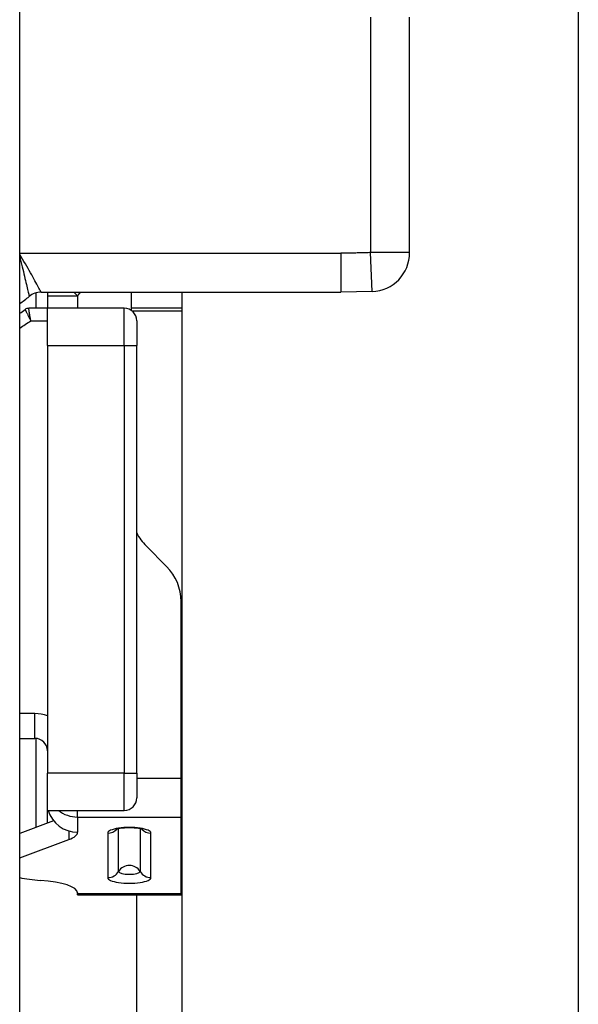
# Model space of a CAD drawing. Header units: inches. Extents: x 2.3 to 58.5, y 3.7 to 32.
# Tile 23 of 48: x 2.756 to 3.2, y 19.172 to 19.953. Entities that reach past the tile are written whole.
import ezdxf

# ---------------------------------------------------------------- set-up
doc = ezdxf.new("R2010")
doc.units = ezdxf.units.IN
doc.header["$MEASUREMENT"] = 0
doc.layers.add('Visible Edges(ANSI)', color=7, linetype='Continuous', lineweight=25)
doc.layers.add('Visible Tangent Edges(ANSI)', color=7, linetype='Continuous', lineweight=25)

msp = doc.modelspace()

# ---------------------------------------------------------------- linework, layer by layer
at = {"layer": 'Visible Edges(ANSI)'}
for p, q in [((2.7556, 7.00801), (2.7556, 22.71601)), ((3.19956, 22.37305), (3.19956, 7.35097)), ((3.06549, 19.76847), (3.06549, 19.95555)), ((2.76869, 19.72422), (2.76869, 19.73649)), ((2.77262, 19.73701), (3.01089, 19.73701)), ((2.84453, 19.72235), (2.84453, 19.73701)), ((2.8846, 9.98701), (2.8846, 19.73701)), ((3.03564, 19.73749), (3.01089, 19.73701)), ((2.7776, 19.73421), (2.7776, 19.72422)), ((2.7776, 19.72422), (2.76279, 19.72422)), ((2.83875, 19.72422), (2.7776, 19.72422)), ((2.7776, 19.69469), (2.7776, 19.72422)), ((2.8846, 19.72422), (2.84453, 19.72422)), ((2.8486, 19.71437), (2.8486, 19.69469)), ((2.7776, 19.69469), (2.7776, 19.35508)), ((2.8486, 19.35508), (2.8486, 19.69469)), ((2.87236, 19.51921), (2.85606, 19.53552)), ((2.8839, 19.35105), (2.8839, 19.49137)), ((2.7556, 19.38268), (2.76775, 19.38268)), ((2.76869, 19.31209), (2.76869, 19.38264)), ((2.7776, 19.32556), (2.7776, 19.35508)), ((2.8486, 19.35508), (2.8486, 19.3354)), ((2.8839, 19.32025), (2.8839, 19.35105)), ((2.7776, 19.32556), (2.83875, 19.32556)), ((2.78254, 19.31725), (2.7556, 19.30722)), ((2.8839, 19.2594), (2.8839, 19.32025)), ((2.7556, 19.28783), (2.79457, 19.30234)), ((2.80161, 19.26004), (2.80161, 19.2594)), ((2.80161, 19.25858), (2.80161, 19.2594)), ((2.80161, 19.25858), (2.8839, 19.25858)), ((2.8839, 19.25858), (2.8839, 19.2594))]:
    msp.add_line(p, q, dxfattribs=at)
at = {"layer": 'Visible Edges(ANSI)', "flags": 128}
msp.add_lwpolyline([(2.8536, 19.31025), (2.85256, 19.31059), (2.85002, 19.31111), (2.8466, 19.31148), (2.84275, 19.31161), (2.83891, 19.31148), (2.83549, 19.31111), (2.83295, 19.31059), (2.83191, 19.31025)], dxfattribs=at)
at = {"layer": 'Visible Edges(ANSI)'}
for centre, radius, start, end in [((3.03449, 19.76847), 0.031, 272.13638, 0), ((2.77262, 19.72201), 0.015, 90, 128.94244), ((2.80161, 19.73421), 0.02402, 173.29515, 180), ((2.65949, 19.86201), 0.165, 305.62561, 308.94244), ((2.65949, 19.86201), 0.17126, 304.13851, 305.89861), ((2.76279, 19.7193), 0.00492, 90, 125.89861), ((2.83875, 19.71437), 0.00984, 0, 90), ((2.8839, 19.56336), 0.03937, 206.28531, 225), ((2.84453, 19.49137), 0.03937, 0, 45), ((2.76775, 19.37284), 0.00984, 0, 90), ((2.83875, 19.3354), 0.00984, 270, 0), ((2.87561, 19.32951), 0.03, 286.02893, 287.42651)]:
    msp.add_arc(centre, radius, start, end, dxfattribs=at)
for centre, major_axis, ratio, start_param, end_param in [((2.80161, 19.33135), (-0.02402, 0), 0.965926, 0.252557, 1.570796), ((2.76224, 19.30815), (0.03937, 0), 0.258819, 5.675789, 6.283185), ((2.78193, 19.27978), (-0.03937, 0), 0.258819, 0.838203, 1.318116), ((2.76224, 19.26004), (0.03937, 0), 0.258819, 0, 1.318116)]:
    msp.add_ellipse(centre, major_axis=major_axis, ratio=ratio, start_param=start_param, end_param=end_param, dxfattribs=at)
at = {"layer": 'Visible Tangent Edges(ANSI)'}
for p, q in [((3.03449, 19.95555), (3.03449, 19.76847)), ((2.7556, 19.76801), (3.01089, 19.76801)), ((3.01089, 19.76801), (3.01089, 19.73701)), ((3.06549, 19.76847), (3.03449, 19.76847)), ((3.03564, 19.73749), (3.03449, 19.76847)), ((2.80161, 19.73421), (2.79855, 19.73701)), ((2.7776, 19.73421), (2.80161, 19.73421)), ((2.80161, 19.73421), (2.80161, 19.72422)), ((2.83875, 19.69469), (2.83875, 19.72422)), ((2.84466, 19.72225), (2.8846, 19.72225)), ((2.76437, 19.71437), (2.7776, 19.71437)), ((2.7776, 19.69469), (2.83875, 19.69469)), ((2.83875, 19.69469), (2.8486, 19.69469)), ((2.83875, 19.69469), (2.83875, 19.35508)), ((2.76775, 19.40237), (2.7556, 19.40237)), ((2.76775, 19.38268), (2.76775, 19.40237)), ((2.83875, 19.35508), (2.7776, 19.35508)), ((2.83875, 19.35508), (2.8486, 19.35508)), ((2.83875, 19.32556), (2.83875, 19.35508)), ((2.8486, 19.35105), (2.8839, 19.35105)), ((2.7776, 19.31541), (2.7776, 19.32556)), ((2.80161, 19.32025), (2.80161, 19.32556)), ((2.80161, 19.32025), (2.8839, 19.32025)), ((2.80161, 19.32025), (2.80161, 19.30815)), ((2.79457, 19.30917), (2.79457, 19.30234)), ((2.82559, 19.30751), (2.82559, 19.27213)), ((2.83417, 19.27698), (2.83417, 19.31088)), ((2.85133, 19.31088), (2.85133, 19.27698)), ((2.85991, 19.27213), (2.85991, 19.30751)), ((2.80161, 19.2594), (2.8839, 19.2594)), ((2.8486, 10.46544), (2.8486, 19.25858))]:
    msp.add_line(p, q, dxfattribs=at)
at = {"layer": 'Visible Tangent Edges(ANSI)', "flags": 128}
for points in [[(2.77262, 19.73701), (2.77259, 19.73708), (2.77248, 19.73729), (2.7723, 19.73763), (2.77205, 19.7381), (2.77173, 19.7387), (2.77135, 19.73943), (2.77089, 19.74028), (2.77038, 19.74125), (2.7698, 19.74233), (2.76916, 19.74351), (2.76847, 19.74479), (2.76772, 19.74616), (2.76692, 19.74761), (2.76607, 19.74915), (2.76517, 19.75075), (2.76423, 19.75242), (2.76325, 19.75413), (2.76224, 19.75589), (2.7612, 19.75769), (2.76013, 19.75952), (2.75903, 19.76137), (2.7579, 19.76325), (2.75676, 19.76513), (2.7556, 19.76703)], [(3.03449, 19.76847), (3.0335, 19.76844), (3.03252, 19.7684), (3.03154, 19.76837), (3.03055, 19.76834), (3.02957, 19.76831), (3.02859, 19.76828), (3.0276, 19.76825), (3.02662, 19.76822), (3.02564, 19.7682), (3.02465, 19.76817), (3.02367, 19.76815), (3.02269, 19.76813), (3.0217, 19.76811), (3.02072, 19.7681), (3.01974, 19.76808), (3.01875, 19.76807), (3.01777, 19.76805), (3.01679, 19.76804), (3.0158, 19.76803), (3.01482, 19.76803), (3.01384, 19.76802), (3.01285, 19.76802), (3.01187, 19.76801), (3.01089, 19.76801)], [(2.7556, 19.76548), (2.7561, 19.7634), (2.7566, 19.76133), (2.75709, 19.75929), (2.75757, 19.75728), (2.75805, 19.75531), (2.75851, 19.75339), (2.75896, 19.75151), (2.75939, 19.74969), (2.75981, 19.74793), (2.76022, 19.74624), (2.7606, 19.74464), (2.76096, 19.74312), (2.7613, 19.7417), (2.76161, 19.74037), (2.7619, 19.73914), (2.76217, 19.73803), (2.7624, 19.73703), (2.76261, 19.73616), (2.76279, 19.73541), (2.76293, 19.73479), (2.76305, 19.73431), (2.76313, 19.73396), (2.76318, 19.73375), (2.7632, 19.73368)], [(2.75991, 19.72328), (2.75992, 19.72326), (2.75995, 19.7232), (2.76, 19.7231), (2.76007, 19.72296), (2.76016, 19.72279), (2.76026, 19.72257), (2.76039, 19.72232), (2.76053, 19.72204), (2.7607, 19.72172), (2.76087, 19.72138), (2.76106, 19.721), (2.76127, 19.7206), (2.76148, 19.72017), (2.76171, 19.71971), (2.76195, 19.71924), (2.7622, 19.71874), (2.76245, 19.71823), (2.76271, 19.71771), (2.76298, 19.71717), (2.76325, 19.71663), (2.76353, 19.71607), (2.76381, 19.71551), (2.76409, 19.71494), (2.76437, 19.71437)], [(2.76437, 19.71437), (2.76427, 19.715), (2.76417, 19.71562), (2.76407, 19.71625), (2.76398, 19.71686), (2.76388, 19.71746), (2.76378, 19.71805), (2.76369, 19.71863), (2.7636, 19.71919), (2.76351, 19.71974), (2.76343, 19.72027), (2.76335, 19.72077), (2.76327, 19.72124), (2.7632, 19.72169), (2.76313, 19.72211), (2.76307, 19.72249), (2.76301, 19.72284), (2.76296, 19.72316), (2.76292, 19.72343), (2.76288, 19.72367), (2.76285, 19.72386), (2.76282, 19.72402), (2.76281, 19.72413), (2.76279, 19.72419), (2.76279, 19.72422)]]:
    msp.add_lwpolyline(points, dxfattribs=at)
at = {"layer": 'Visible Tangent Edges(ANSI)'}
for centre, radius, start, end in [((2.66187, 19.86201), 0.18937, 317.5544, 318.69378), ((2.65949, 19.86201), 0.1811, 302.05247, 305.39114), ((2.76775, 19.37284), 0.02953, 70.52878, 90)]:
    msp.add_arc(centre, radius, start, end, dxfattribs=at)
for centre, major_axis, ratio, start_param, end_param in [((2.80161, 19.34344), (0.02402, 0), 0.965926, 4.022176, 4.712389), ((2.84275, 19.30751), (0.01716, 0), 0.258819, 0, 3.141593), ((2.82559, 19.31702), (0.00984, 0), 0.965926, 4.712389, 5.535951), ((2.85991, 19.31702), (-0.00984, 0), 0.965926, 0.747234, 1.570796), ((2.84275, 19.27233), (0.00984, 0), 0.965926, 0.51209, 2.629503), ((2.82559, 19.28164), (-0.00984, 0), 0.965926, 1.570796, 2.629503), ((2.84275, 19.27698), (0.00858, 0), 0.258819, 3.141593, 6.283185), ((2.85991, 19.28164), (0.00984, 0), 0.965926, 3.653682, 4.712389), ((2.84275, 19.27213), (-0.01716, 0), 0.258819, 0, 3.141593)]:
    msp.add_ellipse(centre, major_axis=major_axis, ratio=ratio, start_param=start_param, end_param=end_param, dxfattribs=at)

doc.saveas('drawing.dxf')
